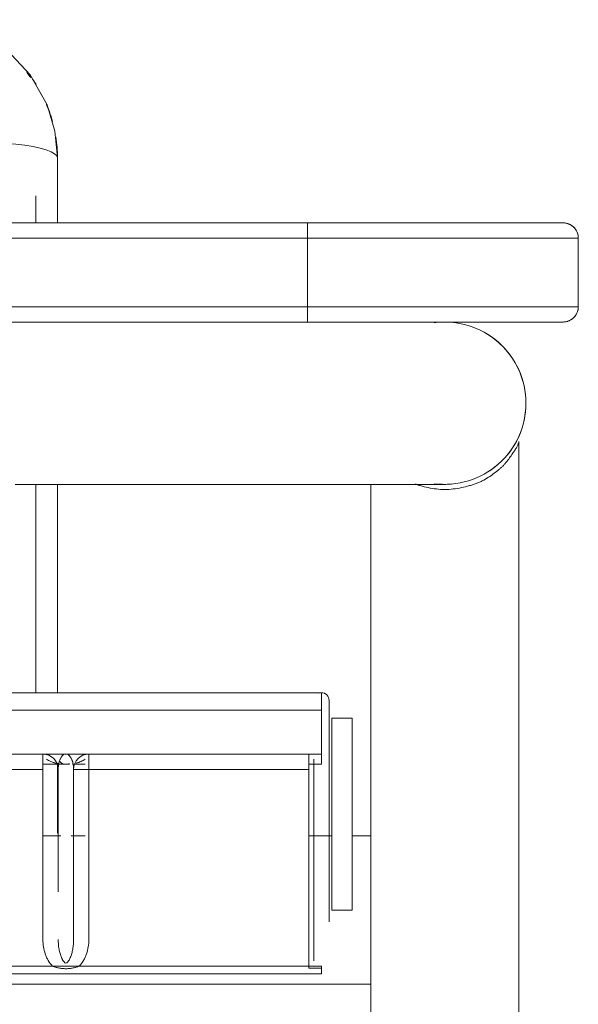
# Model space of a CAD drawing. Header units: metres. Extents: x 3.7 to 90.5, y -1.7 to 14.3.
# Tile 86 of 256: x 37.863 to 37.973, y 3.627 to 3.82. Entities that reach past the tile are written whole.
import ezdxf

# ---------------------------------------------------------------- set-up
doc = ezdxf.new("R2010")
doc.units = ezdxf.units.M
doc.layers.add('I-FURN', color=7, linetype='Continuous', lineweight=18)

# ---------------------------------------------------------------- blocks, each defined once
blk = doc.blocks.new('ConjuntoParaAlunoTamanho6 - CJA06_ConjuntoParaAlunoTamanho6-V7-Corte 1')
at = {"layer": 'I-FURN'}
for p, q in [((37.96131466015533, 3.779999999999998), (37.95509651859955, 3.779999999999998)), ((37.96131466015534, 3.779999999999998), (37.95509651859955, 3.779999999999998)), ((37.95509651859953, 3.779999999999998), (37.96131466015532, 3.779999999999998)), ((37.95509651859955, 3.78), (37.96131466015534, 3.78)), ((37.96974117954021, 3.779999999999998), (37.96593515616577, 3.779999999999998)), ((37.96974117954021, 3.779999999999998), (37.9659351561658, 3.779999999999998)), ((37.96593515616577, 3.779999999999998), (37.96974117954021, 3.779999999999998)), ((37.9659351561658, 3.78), (37.96974117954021, 3.78)), ((37.95509651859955, 3.760599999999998), (37.96131466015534, 3.760599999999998)), ((37.95509651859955, 3.760599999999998), (37.96131466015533, 3.760599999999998)), ((37.96131466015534, 3.7606), (37.95509651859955, 3.7606)), ((37.96131466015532, 3.760599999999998), (37.95509651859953, 3.760599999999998)), ((37.95952126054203, 3.760599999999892), (37.96051583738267, 3.760599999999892)), ((37.9659351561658, 3.760599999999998), (37.96974117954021, 3.760599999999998)), ((37.96593515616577, 3.760599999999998), (37.96974117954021, 3.760599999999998)), ((37.96974117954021, 3.7606), (37.9659351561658, 3.7606)), ((37.96974117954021, 3.760599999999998), (37.96593515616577, 3.760599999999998)), ((37.92248617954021, 3.688099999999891), (37.91798617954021, 3.688099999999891)), ((37.9239861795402, 3.684099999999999), (37.9239861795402, 3.686599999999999)), ((37.92398617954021, 3.686599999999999), (37.92398617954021, 3.683099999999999)), ((37.92398617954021, 3.686599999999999), (37.92398617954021, 3.683099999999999)), ((37.9239861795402, 3.685748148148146), (37.9239861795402, 3.686599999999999)), ((37.92398617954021, 3.677599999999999), (37.92398617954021, 3.685748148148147)), ((37.92398617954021, 3.677599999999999), (37.92398617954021, 3.660989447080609)), ((37.9239861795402, 3.675599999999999), (37.9239861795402, 3.677099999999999)), ((37.92098617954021, 3.660786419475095), (37.92098617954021, 3.674581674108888)), ((37.9239861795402, 3.675600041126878), (37.9239861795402, 3.661148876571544)), ((37.8709861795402, 3.673099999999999), (37.8709861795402, 3.669976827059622)), ((37.8709861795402, 3.670719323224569), (37.8709861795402, 3.673099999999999)), ((37.8709861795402, 3.66997682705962), (37.8709861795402, 3.673099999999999)), ((37.8709861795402, 3.670951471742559), (37.8709861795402, 3.673099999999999)), ((37.91998617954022, 3.674099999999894), (37.92244002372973, 3.674099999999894)), ((37.9209861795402, 3.66105418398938), (37.9209861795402, 3.67408941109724)), ((37.92098617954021, 3.673865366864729), (37.92098617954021, 3.673099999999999)), ((37.92098617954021, 3.673865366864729), (37.92098617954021, 3.673099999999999)), ((37.8709861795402, 3.660607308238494), (37.8709861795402, 3.664334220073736)), ((37.8709861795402, 3.660725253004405), (37.8709861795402, 3.664176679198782)), ((37.8709861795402, 3.663431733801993), (37.8709861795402, 3.660607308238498)), ((37.8709861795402, 3.660607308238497), (37.8709861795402, 3.663431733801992))]:
    blk.add_line(p, q, dxfattribs=at)
at = {"layer": 'I-FURN', "flags": 128}
for points in [[(37.86703316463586, 3.806232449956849), (37.86879060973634, 3.803090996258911), (37.87033900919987, 3.797909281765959), (37.87084117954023, 3.792685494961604)], [(37.95984596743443, 3.779999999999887), (37.95861981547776, 3.779999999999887), (37.95733146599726, 3.779999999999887), (37.95598298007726, 3.779999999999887), (37.95509651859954, 3.779999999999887)], [(37.9556089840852, 3.779999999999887), (37.95697333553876, 3.779999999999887), (37.95827812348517, 3.779999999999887), (37.95952126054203, 3.779999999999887), (37.96051583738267, 3.779999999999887)], [(37.96703037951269, 3.779999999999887), (37.96764197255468, 3.779999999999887), (37.96817693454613, 3.779999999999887), (37.96863440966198, 3.779999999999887), (37.96901366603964, 3.779999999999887), (37.9693140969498, 3.779999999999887), (37.9695352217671, 3.779999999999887), (37.96967668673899, 3.779999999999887), (37.96973826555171, 3.779999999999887), (37.96974117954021, 3.779999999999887)], [(37.96974117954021, 3.779999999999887), (37.96970118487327, 3.779999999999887), (37.96958126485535, 3.779999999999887), (37.96938161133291, 3.779999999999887), (37.96910254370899, 3.779999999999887), (37.96874450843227, 3.779999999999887), (37.96830807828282, 3.779999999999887), (37.96779395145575, 3.779999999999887), (37.96720295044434, 3.779999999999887)], [(37.96974117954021, 3.779999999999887), (37.96986114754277, 3.77999760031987), (37.96998092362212, 3.779990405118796), (37.97010031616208, 3.77997842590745), (37.97021913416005, 3.779961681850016), (37.9703371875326, 3.779940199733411), (37.9704542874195, 3.779914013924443), (37.97057024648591, 3.779883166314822), (37.97068487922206, 3.779847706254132), (37.97079800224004, 3.77980769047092), (37.97090943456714, 3.779763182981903), (37.97101899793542, 3.779714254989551), (37.97112651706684, 3.779660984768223), (37.97123181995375, 3.77960345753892), (37.97133473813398, 3.779541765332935), (37.9714351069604, 3.779476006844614), (37.97153276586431, 3.779406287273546), (37.97162755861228, 3.779332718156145), (37.97171933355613, 3.779255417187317), (37.97180794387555, 3.779174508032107), (37.97189324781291, 3.779090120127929), (37.97197510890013, 3.779002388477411), (37.97205339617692, 3.778911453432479), (37.97212798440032, 3.778817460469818), (37.97219875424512, 3.778720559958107), (37.97226559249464, 3.778620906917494), (37.97232839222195, 3.778518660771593), (37.97238705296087, 3.778413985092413), (37.97244148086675, 3.77830704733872), (37.97249158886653, 3.77819801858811), (37.97253729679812, 3.778087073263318), (37.97257853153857, 3.777974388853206), (37.97261522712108, 3.77786014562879), (37.97264732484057, 3.777744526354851), (37.97267477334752, 3.777627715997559), (37.97269752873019, 3.777509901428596)], [(37.97270286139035, 3.763122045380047), (37.97268137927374, 3.763003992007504), (37.97265519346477, 3.762886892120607), (37.97262434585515, 3.762770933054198), (37.97258888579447, 3.76265630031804), (37.97254887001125, 3.762543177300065), (37.97250436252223, 3.762431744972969), (37.97245543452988, 3.762322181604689), (37.97240216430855, 3.762214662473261), (37.97234463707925, 3.762109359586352), (37.97228294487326, 3.762006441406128), (37.97221718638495, 3.761906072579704), (37.97214746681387, 3.761808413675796), (37.97207389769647, 3.761713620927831), (37.97199659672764, 3.761621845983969), (37.97191568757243, 3.761533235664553), (37.97183129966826, 3.761447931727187), (37.97174356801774, 3.761366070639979), (37.97165263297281, 3.761287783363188), (37.97155864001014, 3.76121319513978), (37.97146173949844, 3.761142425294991), (37.97136208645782, 3.761075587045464), (37.97125984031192, 3.761012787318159), (37.97115516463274, 3.760954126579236), (37.97104822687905, 3.760899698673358), (37.97093919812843, 3.760849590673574), (37.97082825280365, 3.760803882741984), (37.97071556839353, 3.760762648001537), (37.97060132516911, 3.760725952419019), (37.97048570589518, 3.760693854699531), (37.97036889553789, 3.760666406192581), (37.97025108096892, 3.760643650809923), (37.97013245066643, 3.760625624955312), (37.97001319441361, 3.760612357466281), (37.96989350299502, 3.760603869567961), (37.96977356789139, 3.760600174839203), (37.96974117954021, 3.760599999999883)], [(37.95861981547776, 3.760599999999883), (37.95733146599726, 3.760599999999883), (37.95598298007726, 3.760599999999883), (37.95509651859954, 3.760599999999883)], [(37.95560898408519, 3.760599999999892), (37.95697333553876, 3.760599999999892), (37.95827812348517, 3.760599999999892), (37.95937517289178, 3.760599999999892)], [(37.96703037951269, 3.760599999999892), (37.96764197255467, 3.760599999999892), (37.96817693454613, 3.760599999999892), (37.96863440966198, 3.760599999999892), (37.96901366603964, 3.760599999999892), (37.9693140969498, 3.760599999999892), (37.9695352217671, 3.760599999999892), (37.96967668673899, 3.760599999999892), (37.96973826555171, 3.760599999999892), (37.96974117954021, 3.760599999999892)], [(37.96974117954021, 3.760599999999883), (37.96970118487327, 3.760599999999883), (37.96958126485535, 3.760599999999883), (37.96938161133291, 3.760599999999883), (37.96910254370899, 3.760599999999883), (37.96874450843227, 3.760599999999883), (37.96830807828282, 3.760599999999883), (37.96779395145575, 3.760599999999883), (37.96720295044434, 3.760599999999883)], [(37.94150376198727, 3.728849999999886), (37.94241776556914, 3.728849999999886), (37.94348768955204, 3.728849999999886), (37.94440263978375, 3.728849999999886), (37.94516115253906, 3.728849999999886), (37.94576201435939, 3.728849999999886), (37.94620426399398, 3.728849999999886), (37.94648719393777, 3.728849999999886), (37.94661035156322, 3.728849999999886), (37.94661617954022, 3.728849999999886)], [(37.9224861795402, 3.6881), (37.9213611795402, 3.6881), (37.9202361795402, 3.6881), (37.9191111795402, 3.6881), (37.91798617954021, 3.6881)], [(37.9239861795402, 3.677099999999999), (37.9239861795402, 3.678849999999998), (37.9239861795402, 3.680599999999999), (37.9239861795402, 3.682349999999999), (37.9239861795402, 3.684099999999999)], [(37.92398617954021, 3.683099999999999), (37.92398617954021, 3.672976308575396), (37.92398617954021, 3.662852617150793), (37.92398617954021, 3.660604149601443)], [(37.92398617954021, 3.660604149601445), (37.92398617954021, 3.66432098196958), (37.92398617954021, 3.67371049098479), (37.92398617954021, 3.683099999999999)], [(37.92098617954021, 3.673099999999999), (37.92098617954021, 3.66373953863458), (37.92098617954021, 3.660604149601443)], [(37.92098617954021, 3.660604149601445), (37.92098617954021, 3.663620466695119), (37.92098617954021, 3.673099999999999)]]:
    blk.add_lwpolyline(points, dxfattribs=at)
at = {"layer": 'I-FURN'}
for centre, radius, start, end in [((37.96974117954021, 3.776999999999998), 0.002999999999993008, 0, 90), ((37.96974117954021, 3.777), 0.003000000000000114, 0, 90), ((37.96974117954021, 3.7636), 0.003000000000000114, 269.9999999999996, 0), ((37.96974117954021, 3.7636), 0.002999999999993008, 269.9999999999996, 359.9999999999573), ((37.94661617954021, 3.744724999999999), 0.01587500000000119, 0, 97.57604219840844), ((37.94661617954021, 3.744724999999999), 0.01587500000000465, 83.82828639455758, 94.51127135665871), ((37.94661617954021, 3.744724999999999), 0.01587499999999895, 44.99999999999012, 59.51625975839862), ((37.94661617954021, 3.744724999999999), 0.01587499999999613, 262.5285093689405, 0), ((37.94661617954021, 3.744724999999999), 0.01587500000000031, 265.5502755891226, 276.0903276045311), ((37.9224861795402, 3.686599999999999), 0.00150000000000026, 90, 112.4999999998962), ((37.9224861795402, 3.686599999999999), 0.001500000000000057, 0, 91.95822519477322), ((37.9224861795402, 3.686599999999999), 0.001500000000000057, 0, 90), ((37.87698617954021, 3.673099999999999), 0.003000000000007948, 158.0913329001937, 180), ((37.8769861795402, 3.673099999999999), 0.003000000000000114, 158.0913329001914, 180), ((37.87698617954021, 3.673099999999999), 0.003000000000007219, 158.091332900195, 180), ((37.87698617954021, 3.673099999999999), 0.003000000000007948, 158.0913329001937, 180)]:
    blk.add_arc(centre, radius, start, end, dxfattribs=at)
for points in [[(37.86926225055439, 3.801685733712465), (37.86948667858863, 3.80107115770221), (37.86968652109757, 3.800448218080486), (37.86986219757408, 3.79982002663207)], [(37.86987541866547, 3.799812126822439), (37.86969589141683, 3.800464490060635), (37.86949174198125, 3.801110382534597), (37.86926331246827, 3.801747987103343)], [(37.87084117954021, 3.792685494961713), (37.87084117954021, 3.794073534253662), (37.87073204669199, 3.7954615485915), (37.87051675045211, 3.796833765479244)], [(37.87052745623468, 3.796739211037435), (37.87073797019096, 3.795377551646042), (37.87084117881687, 3.794014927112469), (37.87084117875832, 3.792681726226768)], [(37.8709861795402, 3.673099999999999), (37.8709861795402, 3.673587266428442), (37.87104400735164, 3.673969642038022), (37.87110045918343, 3.674245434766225)]]:
    blk.add_open_spline(points, degree=3, dxfattribs=at)
blk.add_open_spline([(37.87111186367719, 3.674380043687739), (37.87110629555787, 3.674356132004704), (37.87106333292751, 3.674163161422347), (37.87100445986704, 3.673765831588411), (37.8709861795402, 3.6733332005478), (37.8709861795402, 3.673099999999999)], degree=3, knots=[0.8660372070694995, 0.8660372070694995, 0.8660372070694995, 0.8660372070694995, 0.875, 0.9375, 1, 1, 1, 1], dxfattribs=at)
blk = doc.blocks.new('ConjuntoParaAlunoTamanho6 - CJA06_ConjuntoParaAlunoTamanho6-V11-Corte 1')
at = {"layer": 'I-FURN'}
for p, q in [((37.87084117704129, 3.792681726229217), (37.87084117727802, 3.78)), ((37.87084117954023, 3.779999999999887), (37.87084117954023, 3.792685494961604)), ((37.87084117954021, 3.780000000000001), (37.87084117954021, 3.792685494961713)), ((37.86659117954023, 3.779999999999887), (37.86659117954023, 3.785300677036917)), ((37.91974117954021, 3.779999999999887), (37.67279117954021, 3.779999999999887)), ((37.9697411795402, 3.779999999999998), (37.9197411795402, 3.779999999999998)), ((37.91974117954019, 3.777), (37.91974117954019, 3.78)), ((37.9197411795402, 3.78), (37.9697411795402, 3.78)), ((37.96131466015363, 3.779999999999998), (37.95509651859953, 3.779999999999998)), ((37.95509651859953, 3.779999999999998), (37.96131466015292, 3.779999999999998)), ((37.9697411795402, 3.779999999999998), (37.96593515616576, 3.779999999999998)), ((37.96593515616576, 3.779999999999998), (37.9697411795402, 3.779999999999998)), ((37.67279117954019, 3.777), (37.9197411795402, 3.777)), ((37.9197411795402, 3.777), (37.9727411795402, 3.777)), ((37.9727411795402, 3.777), (37.9197411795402, 3.777)), ((37.9197411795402, 3.763599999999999), (37.9197411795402, 3.776999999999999)), ((37.97274117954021, 3.763599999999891), (37.97274117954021, 3.776999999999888)), ((37.97274117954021, 3.763599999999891), (37.97274117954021, 3.776999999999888)), ((37.9727411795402, 3.7636), (37.9727411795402, 3.777)), ((37.67279117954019, 3.763599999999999), (37.9197411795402, 3.763599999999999)), ((37.9727411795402, 3.7636), (37.9197411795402, 3.7636)), ((37.91974117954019, 3.7636), (37.91974117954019, 3.7606)), ((37.9197411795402, 3.7636), (37.9727411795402, 3.7636)), ((37.67279117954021, 3.760599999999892), (37.91974117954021, 3.760599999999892)), ((37.9197411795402, 3.760599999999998), (37.9697411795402, 3.760599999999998)), ((37.9697411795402, 3.7606), (37.9197411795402, 3.7606)), ((37.9458970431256, 3.760599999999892), (37.94533890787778, 3.760599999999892)), ((37.95509651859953, 3.760599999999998), (37.96131466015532, 3.760599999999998)), ((37.96131466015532, 3.760599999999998), (37.95509651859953, 3.760599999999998)), ((37.96593515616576, 3.760599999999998), (37.9697411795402, 3.760599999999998)), ((37.9697411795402, 3.760599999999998), (37.96593515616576, 3.760599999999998)), ((37.96111617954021, 3.062632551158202), (37.96111617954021, 3.737262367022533)), ((37.9611161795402, 3.062632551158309), (37.9611161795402, 3.737262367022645)), ((37.86659117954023, 3.688065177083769), (37.86659117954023, 3.728852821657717)), ((37.87084117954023, 3.688068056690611), (37.87084117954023, 3.728853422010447)), ((37.93211617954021, 3.728870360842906), (37.93211617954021, 3.062453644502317)), ((37.93211617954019, 3.728870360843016), (37.93211617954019, 3.062453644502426)), ((37.92248617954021, 3.688099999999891), (37.42248617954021, 3.688099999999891)), ((37.92248617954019, 3.6881), (37.92248617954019, 3.684692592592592)), ((37.9239861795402, 3.684099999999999), (37.9239861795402, 3.686599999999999)), ((37.9239861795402, 3.686599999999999), (37.9239861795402, 3.683099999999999)), ((37.9239861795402, 3.686599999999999), (37.9239861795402, 3.683099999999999)), ((37.92398617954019, 3.685748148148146), (37.92398617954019, 3.686599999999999)), ((37.9239861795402, 3.677599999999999), (37.9239861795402, 3.685748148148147)), ((37.92248617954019, 3.684692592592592), (37.42248617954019, 3.684692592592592)), ((37.9224861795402, 3.684692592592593), (37.9224861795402, 3.6761)), ((37.42248617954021, 3.676099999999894), (37.92248617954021, 3.676099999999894)), ((37.9224861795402, 3.6761), (37.4224861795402, 3.6761)), ((37.8679861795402, 3.6731), (37.8679861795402, 3.6761)), ((37.8769861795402, 3.6761), (37.8769861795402, 3.6731)), ((37.9199861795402, 3.6731), (37.9199861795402, 3.6761)), ((37.9239861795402, 3.677599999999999), (37.9239861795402, 3.643269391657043)), ((37.9239861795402, 3.675599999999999), (37.9239861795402, 3.677099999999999)), ((37.87084117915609, 3.674210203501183), (37.8708411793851, 3.660604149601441)), ((37.87084117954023, 3.660604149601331), (37.87084117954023, 3.674210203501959)), ((37.87084117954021, 3.660604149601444), (37.87084117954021, 3.674210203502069)), ((37.87626426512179, 3.6751), (37.8762492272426, 3.6751)), ((37.9209861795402, 3.635658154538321), (37.9209861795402, 3.675099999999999)), ((37.9209861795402, 3.675099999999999), (37.9209861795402, 3.673099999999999)), ((37.9209861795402, 3.675099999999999), (37.9209861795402, 3.673099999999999)), ((37.9209861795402, 3.6751), (37.9209861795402, 3.674433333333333)), ((37.9209861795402, 3.67408941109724), (37.9209861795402, 3.674433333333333)), ((37.9224861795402, 3.675951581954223), (37.9224861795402, 3.6741)), ((37.9239861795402, 3.675600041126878), (37.9239861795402, 3.661148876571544)), ((37.8269861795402, 3.6731), (37.8679861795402, 3.6731)), ((37.86798617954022, 3.674099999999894), (37.87320989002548, 3.674099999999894)), ((37.8709861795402, 3.673099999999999), (37.8709861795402, 3.669877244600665)), ((37.8709861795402, 3.649177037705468), (37.8709861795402, 3.673099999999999)), ((37.8709861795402, 3.669877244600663), (37.8709861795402, 3.673099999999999)), ((37.8709861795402, 3.67087217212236), (37.8709861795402, 3.673099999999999)), ((37.87377871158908, 3.674099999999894), (37.8762642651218, 3.674099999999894)), ((37.8739861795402, 3.66060414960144), (37.8739861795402, 3.673099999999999)), ((37.8769861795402, 3.673099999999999), (37.8739861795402, 3.673099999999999)), ((37.8739861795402, 3.639816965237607), (37.8739861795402, 3.673099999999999)), ((37.91998617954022, 3.674099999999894), (37.92248617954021, 3.674099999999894)), ((37.9209861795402, 3.66105418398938), (37.9209861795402, 3.67408941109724)), ((37.8709861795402, 3.660604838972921), (37.8709861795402, 3.664334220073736)), ((37.8709861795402, 3.663431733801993), (37.8709861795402, 3.660604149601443)), ((37.8709861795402, 3.660604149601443), (37.8709861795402, 3.663431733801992)), ((37.87147593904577, 3.660099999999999), (37.8679861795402, 3.660099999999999)), ((37.87626426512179, 3.660099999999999), (37.87348746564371, 3.660099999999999)), ((37.9244861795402, 3.660099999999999), (37.9199861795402, 3.660099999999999)), ((37.93211617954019, 3.660099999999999), (37.9284861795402, 3.660099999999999)), ((37.9239861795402, 3.645541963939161), (37.9239861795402, 3.643269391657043)), ((37.86988992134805, 3.634600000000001), (37.82508243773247, 3.634600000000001)), ((37.86988992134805, 3.634600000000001), (37.87508243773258, 3.634600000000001)), ((37.9199861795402, 3.634600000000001), (37.87508243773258, 3.634600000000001)), ((37.9199861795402, 3.634600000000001), (37.9199861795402, 3.6342622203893)), ((37.9199861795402, 3.634600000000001), (37.9224861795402, 3.634600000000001)), ((37.9224861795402, 3.634600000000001), (37.9224861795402, 3.633601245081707)), ((37.9224861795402, 3.6342622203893), (37.9224861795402, 3.633100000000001)), ((37.42248617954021, 3.633099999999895), (37.92248617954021, 3.633099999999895)), ((37.93211617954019, 3.6311), (37.4131161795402, 3.6311)), ((37.93211617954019, 3.6311), (37.93211617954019, 3.630846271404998))]:
    blk.add_line(p, q, dxfattribs=at)
at = {"layer": 'I-FURN', "flags": 128}
for points in [[(37.84889396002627, 3.819726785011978), (37.85527504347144, 3.817506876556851), (37.86092753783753, 3.813836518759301), (37.86552001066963, 3.808937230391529), (37.86879060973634, 3.803090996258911), (37.87033900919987, 3.797909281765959), (37.87084117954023, 3.792685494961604)], [(37.86084143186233, 3.7955362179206), (37.86271190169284, 3.795380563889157), (37.8644598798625, 3.795172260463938), (37.86605063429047, 3.794915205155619), (37.86745344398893, 3.794614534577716), (37.86864064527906, 3.7942761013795), (37.86958888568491, 3.793906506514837), (37.87028010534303, 3.793513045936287), (37.8706998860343, 3.79310335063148), (37.87084117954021, 3.792685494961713)], [(37.4257411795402, 3.779999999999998), (37.54924117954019, 3.779999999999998), (37.6727411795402, 3.779999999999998), (37.79624117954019, 3.779999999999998), (37.9197411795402, 3.779999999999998)], [(37.9197411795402, 3.779999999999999), (37.85800367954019, 3.779999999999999), (37.7962661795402, 3.779999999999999), (37.73452867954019, 3.779999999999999), (37.67279117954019, 3.779999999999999)], [(37.96974117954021, 3.779999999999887), (37.96970118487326, 3.779999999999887), (37.96958126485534, 3.779999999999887), (37.96938161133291, 3.779999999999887), (37.96910254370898, 3.779999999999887), (37.96874450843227, 3.779999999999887), (37.96830807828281, 3.779999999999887), (37.96779395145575, 3.779999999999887), (37.96720295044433, 3.779999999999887), (37.96653602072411, 3.779999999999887), (37.96579422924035, 3.779999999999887), (37.96497876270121, 3.779999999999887), (37.96409092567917, 3.779999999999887), (37.9631321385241, 3.779999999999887), (37.96210393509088, 3.779999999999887), (37.96100796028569, 3.779999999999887), (37.95984596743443, 3.779999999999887), (37.95861981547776, 3.779999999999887), (37.95733146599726, 3.779999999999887), (37.95598298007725, 3.779999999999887), (37.95457651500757, 3.779999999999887), (37.95311432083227, 3.779999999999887), (37.95159873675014, 3.779999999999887), (37.95003218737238, 3.779999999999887), (37.94841717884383, 3.779999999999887), (37.94675629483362, 3.779999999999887), (37.94505219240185, 3.779999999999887), (37.94330759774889, 3.779999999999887), (37.94152530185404, 3.779999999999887), (37.93970815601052, 3.779999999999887), (37.93785906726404, 3.779999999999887), (37.93598099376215, 3.779999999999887), (37.93407694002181, 3.779999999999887), (37.93214995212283, 3.779999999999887), (37.93020311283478, 3.779999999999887), (37.92823953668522, 3.779999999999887), (37.92626236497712, 3.779999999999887), (37.92427476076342, 3.779999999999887), (37.92227990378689, 3.779999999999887), (37.92028098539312, 3.779999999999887), (37.91974117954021, 3.779999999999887)], [(37.9556089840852, 3.779999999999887), (37.95697333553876, 3.779999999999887), (37.95827812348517, 3.779999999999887), (37.95952126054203, 3.779999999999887), (37.96051583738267, 3.779999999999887)], [(37.96703037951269, 3.779999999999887), (37.96764197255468, 3.779999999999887), (37.96817693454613, 3.779999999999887), (37.96863440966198, 3.779999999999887), (37.96901366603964, 3.779999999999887), (37.9693140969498, 3.779999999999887), (37.9695352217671, 3.779999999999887), (37.96967668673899, 3.779999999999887), (37.96973826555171, 3.779999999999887), (37.96974117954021, 3.779999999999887)], [(37.96974117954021, 3.779999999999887), (37.96986114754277, 3.77999760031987), (37.96998092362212, 3.779990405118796), (37.97010031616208, 3.77997842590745), (37.97021913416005, 3.779961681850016), (37.9703371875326, 3.779940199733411), (37.9704542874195, 3.779914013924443), (37.97057024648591, 3.779883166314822), (37.97068487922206, 3.779847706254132), (37.97079800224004, 3.77980769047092), (37.97090943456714, 3.779763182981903), (37.97101899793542, 3.779714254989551), (37.97112651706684, 3.779660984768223), (37.97123181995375, 3.77960345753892), (37.97133473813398, 3.779541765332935), (37.9714351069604, 3.779476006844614), (37.97153276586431, 3.779406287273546), (37.97162755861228, 3.779332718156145), (37.97171933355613, 3.779255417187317), (37.97180794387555, 3.779174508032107), (37.97189324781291, 3.779090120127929), (37.97197510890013, 3.779002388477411), (37.97205339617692, 3.778911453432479), (37.97212798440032, 3.778817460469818), (37.97219875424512, 3.778720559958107), (37.97226559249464, 3.778620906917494), (37.97232839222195, 3.778518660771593), (37.97238705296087, 3.778413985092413), (37.97244148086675, 3.77830704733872), (37.97249158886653, 3.77819801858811), (37.97253729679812, 3.778087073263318), (37.97257853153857, 3.777974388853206), (37.97261522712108, 3.77786014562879), (37.97264732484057, 3.777744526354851), (37.97267477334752, 3.777627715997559), (37.97269752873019, 3.777509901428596)], [(37.91974117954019, 3.777), (37.91974117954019, 3.77365), (37.91974117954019, 3.7703), (37.91974117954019, 3.76695), (37.91974117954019, 3.7636)], [(37.97274117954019, 3.7636), (37.97274117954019, 3.76695), (37.97274117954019, 3.7703), (37.97274117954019, 3.77365), (37.97274117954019, 3.777)], [(37.97270286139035, 3.763122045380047), (37.97268137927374, 3.763003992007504), (37.97265519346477, 3.762886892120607), (37.97262434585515, 3.762770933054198), (37.97258888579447, 3.76265630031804), (37.97254887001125, 3.762543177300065), (37.97250436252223, 3.762431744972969), (37.97245543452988, 3.762322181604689), (37.97240216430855, 3.762214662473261), (37.97234463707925, 3.762109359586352), (37.97228294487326, 3.762006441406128), (37.97221718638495, 3.761906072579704), (37.97214746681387, 3.761808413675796), (37.97207389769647, 3.761713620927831), (37.97199659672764, 3.761621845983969), (37.97191568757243, 3.761533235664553), (37.97183129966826, 3.761447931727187), (37.97174356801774, 3.761366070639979), (37.97165263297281, 3.761287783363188), (37.97155864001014, 3.76121319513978), (37.97146173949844, 3.761142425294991), (37.97136208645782, 3.761075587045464), (37.97125984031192, 3.761012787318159), (37.97115516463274, 3.760954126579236), (37.97104822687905, 3.760899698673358), (37.97093919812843, 3.760849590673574), (37.97082825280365, 3.760803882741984), (37.97071556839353, 3.760762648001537), (37.97060132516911, 3.760725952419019), (37.97048570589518, 3.760693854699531), (37.97036889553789, 3.760666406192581), (37.97025108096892, 3.760643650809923), (37.97013245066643, 3.760625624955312), (37.97001319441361, 3.760612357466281), (37.96989350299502, 3.760603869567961), (37.96977356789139, 3.760600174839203), (37.96974117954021, 3.760599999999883)], [(37.9197411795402, 3.760599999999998), (37.79624117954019, 3.760599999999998), (37.6727411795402, 3.760599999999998), (37.54924117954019, 3.760599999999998), (37.4257411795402, 3.760599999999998)], [(37.67279117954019, 3.7606), (37.73452867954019, 3.7606), (37.7962661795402, 3.7606), (37.85800367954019, 3.7606), (37.9197411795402, 3.7606)], [(37.91974117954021, 3.760599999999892), (37.92174064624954, 3.760599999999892), (37.92373691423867, 3.760599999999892), (37.92572678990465, 3.760599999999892), (37.92770708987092, 3.760599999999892), (37.92967464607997, 3.760599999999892), (37.93162631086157, 3.760599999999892), (37.93355896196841, 3.760599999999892), (37.93546950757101, 3.760599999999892), (37.93735489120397, 3.760599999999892), (37.93921209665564, 3.760599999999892), (37.94103815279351, 3.760599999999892), (37.94283013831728, 3.760599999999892), (37.9445851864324, 3.760599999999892), (37.94630048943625, 3.760599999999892), (37.94797330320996, 3.760599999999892), (37.94960095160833, 3.760599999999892), (37.95118083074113, 3.760599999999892), (37.95271041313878, 3.760599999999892), (37.95418725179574, 3.760599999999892), (37.95560898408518, 3.760599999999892), (37.95697333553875, 3.760599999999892), (37.95827812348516, 3.760599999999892), (37.95952126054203, 3.760599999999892), (37.96070075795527, 3.760599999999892), (37.9618147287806, 3.760599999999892), (37.96286139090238, 3.760599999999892), (37.96383906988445, 3.760599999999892), (37.96474620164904, 3.760599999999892), (37.9655813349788, 3.760599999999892), (37.96634313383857, 3.760599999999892), (37.96703037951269, 3.760599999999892), (37.96764197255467, 3.760599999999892), (37.96817693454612, 3.760599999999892), (37.96863440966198, 3.760599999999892), (37.96901366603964, 3.760599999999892), (37.96931409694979, 3.760599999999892), (37.96953522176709, 3.760599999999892), (37.96967668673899, 3.760599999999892), (37.9697382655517, 3.760599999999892), (37.96974117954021, 3.760599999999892)], [(37.95861981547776, 3.760599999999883), (37.95733146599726, 3.760599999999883), (37.95598298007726, 3.760599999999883), (37.95509651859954, 3.760599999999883)], [(37.96974117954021, 3.760599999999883), (37.96970118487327, 3.760599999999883), (37.96958126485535, 3.760599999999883), (37.96938161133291, 3.760599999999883), (37.96910254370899, 3.760599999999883), (37.96874450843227, 3.760599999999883), (37.96830807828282, 3.760599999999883), (37.96779395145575, 3.760599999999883), (37.96720295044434, 3.760599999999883)], [(37.86254800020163, 3.728849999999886), (37.86648311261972, 3.728849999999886), (37.87038644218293, 3.728849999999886), (37.87425174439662, 3.728849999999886), (37.87807283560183, 3.728849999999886), (37.88184360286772, 3.728849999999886), (37.88555801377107, 3.728849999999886), (37.88921012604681, 3.728849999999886), (37.89279409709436, 3.728849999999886), (37.89630419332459, 3.728849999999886), (37.8997347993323, 3.728849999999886), (37.90308042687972, 3.728849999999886), (37.90633572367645, 3.728849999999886), (37.90949548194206, 3.728849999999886), (37.91255464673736, 3.728849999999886), (37.91550832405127, 3.728849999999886), (37.91835178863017, 3.728849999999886), (37.9210804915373, 3.728849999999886), (37.92369006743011, 3.728849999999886), (37.92617634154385, 3.728849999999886), (37.92853533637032, 3.728849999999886), (37.930763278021, 3.728849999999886), (37.93285660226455, 3.728849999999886), (37.93481196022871, 3.728849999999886), (37.93662622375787, 3.728849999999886), (37.93829649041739, 3.728849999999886), (37.93982008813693, 3.728849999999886), (37.94119457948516, 3.728849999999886), (37.94241776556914, 3.728849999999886), (37.94348768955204, 3.728849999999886), (37.94440263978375, 3.728849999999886), (37.94516115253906, 3.728849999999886), (37.94576201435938, 3.728849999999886), (37.94620426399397, 3.728849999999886), (37.94648719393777, 3.728849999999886), (37.94661035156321, 3.728849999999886), (37.94661617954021, 3.728849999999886)], [(37.87084117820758, 3.728853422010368), (37.87084117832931, 3.721986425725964), (37.8708411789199, 3.688068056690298)], [(37.87084117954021, 3.688068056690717), (37.87084117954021, 3.721989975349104), (37.87084117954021, 3.728853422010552)], [(37.92248617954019, 3.6881), (37.92136117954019, 3.6881), (37.9202361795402, 3.6881), (37.9191111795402, 3.6881), (37.91798617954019, 3.6881)], [(37.9239861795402, 3.677099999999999), (37.9239861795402, 3.678849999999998), (37.9239861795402, 3.680599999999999), (37.9239861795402, 3.682349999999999), (37.9239861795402, 3.684099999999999)], [(37.9239861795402, 3.683099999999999), (37.9239861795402, 3.672976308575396), (37.9239861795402, 3.662852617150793), (37.9239861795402, 3.660604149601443)], [(37.9239861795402, 3.645541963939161), (37.9239861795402, 3.654931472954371), (37.9239861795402, 3.66432098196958), (37.9239861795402, 3.67371049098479), (37.9239861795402, 3.683099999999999)], [(37.9284861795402, 3.683099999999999), (37.9274861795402, 3.683099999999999), (37.9264861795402, 3.683099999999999), (37.9254861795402, 3.683099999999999), (37.9244861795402, 3.683099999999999)], [(37.9244861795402, 3.683099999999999), (37.9244861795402, 3.67371049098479), (37.9244861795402, 3.66432098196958), (37.9244861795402, 3.654931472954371), (37.9244861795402, 3.645541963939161)], [(37.9284861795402, 3.645541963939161), (37.9284861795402, 3.654931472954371), (37.9284861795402, 3.66432098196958), (37.9284861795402, 3.67371049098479), (37.9284861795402, 3.683099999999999)], [(37.8679861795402, 3.639816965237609), (37.8679861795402, 3.648137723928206), (37.8679861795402, 3.656458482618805), (37.8679861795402, 3.664779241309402), (37.8679861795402, 3.6731)], [(37.8725298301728, 3.674100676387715), (37.87246983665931, 3.674100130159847), (37.87244252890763, 3.674100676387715)], [(37.8739861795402, 3.660604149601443), (37.8739861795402, 3.664779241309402), (37.8739861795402, 3.673099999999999)], [(37.9199861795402, 3.6731), (37.9092361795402, 3.6731), (37.8984861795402, 3.6731), (37.8877361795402, 3.6731), (37.8769861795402, 3.6731)], [(37.8769861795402, 3.6731), (37.8769861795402, 3.664779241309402), (37.8769861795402, 3.656458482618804), (37.8769861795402, 3.648137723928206), (37.8769861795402, 3.639816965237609)], [(37.9224861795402, 3.674100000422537), (37.9218611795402, 3.674100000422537), (37.9212361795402, 3.674100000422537), (37.9206111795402, 3.674100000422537), (37.9199861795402, 3.674100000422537)], [(37.9199861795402, 3.635658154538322), (37.9199861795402, 3.645018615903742), (37.9199861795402, 3.654379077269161), (37.9199861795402, 3.663739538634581), (37.9199861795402, 3.6731)], [(37.9209861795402, 3.673099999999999), (37.9209861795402, 3.66373953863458), (37.9209861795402, 3.65437907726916), (37.9209861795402, 3.645018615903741), (37.9209861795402, 3.635658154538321)], [(37.9209861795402, 3.660604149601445), (37.9209861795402, 3.663620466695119), (37.9209861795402, 3.673099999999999)], [(37.93211617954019, 3.631099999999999), (37.93211617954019, 3.638349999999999), (37.93211617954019, 3.6456), (37.93211617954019, 3.652849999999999), (37.93211617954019, 3.660099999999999)], [(37.9244861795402, 3.645541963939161), (37.9254861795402, 3.645541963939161), (37.9264861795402, 3.645541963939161), (37.9274861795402, 3.645541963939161), (37.9284861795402, 3.645541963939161)], [(37.9199861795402, 3.6346), (37.9199861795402, 3.63486453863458), (37.9199861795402, 3.635129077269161), (37.9199861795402, 3.635393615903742), (37.9199861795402, 3.635658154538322)], [(37.9224861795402, 3.6342622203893), (37.92186117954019, 3.6342622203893), (37.9212361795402, 3.6342622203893), (37.9206111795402, 3.6342622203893), (37.9199861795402, 3.6342622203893)]]:
    blk.add_lwpolyline(points, dxfattribs=at)
at = {"layer": 'I-FURN'}
for centre, radius, start, end in [((37.9697411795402, 3.776999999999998), 0.003000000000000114, 0, 90), ((37.96974117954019, 3.777), 0.003000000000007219, 0, 90), ((37.9697411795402, 3.7636), 0.003000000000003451, 269.9999999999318, 359.9999999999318), ((37.9697411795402, 3.7636), 0.003000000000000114, 269.9999999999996, 359.9999999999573), ((37.9466161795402, 3.744724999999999), 0.01587500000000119, 0, 97.57604219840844), ((37.9466161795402, 3.744724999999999), 0.01587499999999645, 83.82828639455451, 94.51127135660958), ((37.9466161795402, 3.744724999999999), 0.01587499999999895, 0, 59.51625975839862), ((37.9466161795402, 3.744724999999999), 0.01587500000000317, 262.5285093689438, 0), ((37.9466161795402, 3.744724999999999), 0.01587500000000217, 303.7500000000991, 0), ((37.9466161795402, 3.744724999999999), 0.01587500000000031, 265.5502755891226, 276.0903276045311), ((37.92248617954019, 3.686599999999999), 0.00150000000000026, 90, 112.4999999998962), ((37.9224861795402, 3.686599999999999), 0.001500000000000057, 0, 91.95822519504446), ((37.92248617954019, 3.686599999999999), 0.001500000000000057, 0, 90), ((37.8679861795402, 3.673099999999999), 0.003000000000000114, 0, 90), ((37.8679861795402, 3.673099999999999), 0.003000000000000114, 0, 90), ((37.8679861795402, 3.673099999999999), 0.003000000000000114, 0, 90), ((37.8679861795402, 3.673099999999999), 0.003000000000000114, 0, 90), ((37.8769861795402, 3.673099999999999), 0.003000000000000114, 90, 180), ((37.8769861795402, 3.673099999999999), 0.003000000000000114, 90, 180), ((37.8769861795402, 3.673099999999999), 0.003000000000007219, 90, 180), ((37.8769861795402, 3.673099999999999), 0.003000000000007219, 90, 180)]:
    blk.add_arc(centre, radius, start, end, dxfattribs=at)
for points in [[(37.86666668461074, 3.807074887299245), (37.86607196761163, 3.808018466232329), (37.86541890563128, 3.808926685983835), (37.86471144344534, 3.809792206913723)], [(37.86483196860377, 3.809396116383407), (37.8651008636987, 3.809070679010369), (37.86536353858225, 3.808736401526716), (37.86561929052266, 3.808394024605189)], [(37.87084117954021, 3.792685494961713), (37.87084117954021, 3.794073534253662), (37.87073204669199, 3.7954615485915), (37.87051675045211, 3.796833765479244)], [(37.87052745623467, 3.796739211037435), (37.87073797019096, 3.795377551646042), (37.87084117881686, 3.794014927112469), (37.87084117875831, 3.792681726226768)], [(37.8709861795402, 3.673099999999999), (37.8709861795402, 3.673587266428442), (37.87110183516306, 3.674352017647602), (37.87121198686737, 3.674690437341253), (37.87123183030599, 3.674744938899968)], [(37.87123183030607, 3.674744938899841), (37.87130885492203, 3.67463226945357), (37.87149085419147, 3.674436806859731), (37.87180237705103, 3.674240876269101), (37.8721399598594, 3.674125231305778), (37.87237198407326, 3.674100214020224), (37.8724861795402, 3.674100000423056)], [(37.8724861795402, 3.674100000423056), (37.87260037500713, 3.674100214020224), (37.87283239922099, 3.674125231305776), (37.87305745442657, 3.674202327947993), (37.87316563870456, 3.674254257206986)]]:
    blk.add_open_spline(points, degree=3, dxfattribs=at)
for points, knots in [([(37.86987541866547, 3.799812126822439), (37.86969589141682, 3.800464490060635), (37.86933241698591, 3.801614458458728), (37.86889197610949, 3.802738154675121), (37.86868454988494, 3.803224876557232)], [0.1951478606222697, 0.1951478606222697, 0.1951478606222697, 0.1951478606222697, 0.25, 0.2928084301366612, 0.2928084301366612, 0.2928084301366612, 0.2928084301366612]), ([(37.86869175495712, 3.803111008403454), (37.8688962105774, 3.802641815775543), (37.86933040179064, 3.801558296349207), (37.86968652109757, 3.800448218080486), (37.86986219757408, 3.79982002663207)], [0.7089053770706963, 0.7089053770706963, 0.7089053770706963, 0.7089053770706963, 0.75, 0.8025506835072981, 0.8025506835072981, 0.8025506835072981, 0.8025506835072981]), ([(37.9611161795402, 3.737262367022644), (37.9611161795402, 3.737171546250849), (37.96108086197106, 3.736958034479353), (37.96091826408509, 3.736542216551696), (37.96068903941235, 3.736115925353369), (37.96047852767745, 3.73577592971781), (37.96034388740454, 3.735569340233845), (37.96023566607, 3.735409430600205), (37.9601204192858, 3.735239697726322), (37.95995767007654, 3.7349957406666), (37.95964872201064, 3.73453168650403), (37.95913772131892, 3.733789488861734), (37.95852974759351, 3.733018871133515), (37.95804989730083, 3.732505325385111), (37.95775966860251, 3.732224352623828), (37.95753367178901, 3.732023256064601), (37.95729985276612, 3.731825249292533), (37.95697852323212, 3.731555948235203), (37.9563904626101, 3.731080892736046), (37.95547676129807, 3.73040633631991), (37.95446439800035, 3.729788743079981), (37.95359494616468, 3.729356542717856), (37.9529143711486, 3.729075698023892), (37.95220099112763, 3.728825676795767), (37.95120567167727, 3.728512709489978), (37.9498946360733, 3.728182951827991), (37.94825539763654, 3.727916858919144), (37.9466161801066, 3.727816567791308), (37.94497695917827, 3.727916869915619), (37.9433377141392, 3.72818297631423), (37.94202667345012, 3.728512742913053), (37.94121614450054, 3.72876760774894), (37.94091200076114, 3.728870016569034), (37.9408501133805, 3.728891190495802)], [0, 0, 0, 0, 0.03125, 0.0625, 0.09375, 0.109375, 0.1171875, 0.125, 0.1328125, 0.140625, 0.15625, 0.1875, 0.21875, 0.234375, 0.2421875, 0.25, 0.2578125, 0.265625, 0.28125, 0.3125, 0.34375, 0.359375, 0.375, 0.390625, 0.40625, 0.4375, 0.46875, 0.5, 0.53125, 0.5625, 0.59375, 0.609375, 0.6133961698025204, 0.6133961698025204, 0.6133961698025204, 0.6133961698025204]), ([(37.8739861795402, 3.673099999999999), (37.8739861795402, 3.673337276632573), (37.87396747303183, 3.673775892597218), (37.87388362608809, 3.674336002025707), (37.87376930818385, 3.674727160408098), (37.87365348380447, 3.675003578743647), (37.87355524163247, 3.675182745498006), (37.87344638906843, 3.675379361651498), (37.87328832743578, 3.675666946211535), (37.8730694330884, 3.675954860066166), (37.87278299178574, 3.676088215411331), (37.87248523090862, 3.676104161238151), (37.8721865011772, 3.676087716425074), (37.87189837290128, 3.675951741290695), (37.87167855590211, 3.675659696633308), (37.87152047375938, 3.675368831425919), (37.87141204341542, 3.675170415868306), (37.8713145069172, 3.67499015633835), (37.87119972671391, 3.674712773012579), (37.87108686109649, 3.674321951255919), (37.87100445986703, 3.673765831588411), (37.8709861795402, 3.6733332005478), (37.8709861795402, 3.673099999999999)], [0, 0, 0, 0, 0.0625, 0.125, 0.1875, 0.21875, 0.25, 0.28125, 0.3125, 0.375, 0.4375, 0.5, 0.5625, 0.625, 0.6875, 0.71875, 0.75, 0.78125, 0.8125, 0.875, 0.9375, 1, 1, 1, 1]), ([(37.8724861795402, 3.674100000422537), (37.87213641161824, 3.674100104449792), (37.87162123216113, 3.674129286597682), (37.87102631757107, 3.674216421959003), (37.87069140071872, 3.674281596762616), (37.87044668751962, 3.674338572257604), (37.87020642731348, 3.674403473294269), (37.8698898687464, 3.674500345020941), (37.86936197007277, 3.674699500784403), (37.86896640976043, 3.674925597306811), (37.8687231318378, 3.675099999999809)], [0, 0, 0, 0, 0.25, 0.375, 0.4375, 0.5, 0.5625, 0.625, 0.75, 1, 1, 1, 1]), ([(37.8762492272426, 3.675099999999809), (37.87600594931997, 3.674925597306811), (37.87561038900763, 3.674699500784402), (37.875082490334, 3.674500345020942), (37.87476593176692, 3.674403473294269), (37.87460575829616, 3.674360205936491), (37.87452492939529, 3.674339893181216)], [0, 0, 0, 0, 0.25, 0.375, 0.4375, 0.5, 0.5, 0.5, 0.5]), ([(37.86988992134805, 3.634600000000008), (37.86956034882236, 3.634950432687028), (37.8691314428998, 3.635512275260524), (37.86869771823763, 3.636357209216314), (37.86834839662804, 3.63724087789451), (37.86806235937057, 3.638396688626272), (37.86798573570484, 3.639338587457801), (37.8679861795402, 3.639816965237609)], [0, 0, 0, 0, 0.25, 0.375, 0.5, 0.75, 1, 1, 1, 1]), ([(37.8709861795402, 3.639816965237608), (37.8709861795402, 3.639502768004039), (37.8710115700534, 3.638875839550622), (37.87110687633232, 3.638100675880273), (37.87122344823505, 3.637502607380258), (37.87136789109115, 3.636927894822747), (37.87151114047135, 3.63654023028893), (37.87162076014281, 3.636301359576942)], [0, 0, 0, 0, 0.25, 0.5, 0.625, 0.75, 1, 1, 1, 1]), ([(37.87335159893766, 3.636301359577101), (37.87346122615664, 3.63654041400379), (37.87360448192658, 3.636928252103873), (37.87374891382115, 3.637502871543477), (37.87386548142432, 3.638100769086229), (37.87396081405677, 3.638875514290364), (37.8739861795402, 3.639502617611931), (37.8739861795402, 3.639816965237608)], [0, 0, 0, 0, 0.25, 0.375, 0.5, 0.75, 1, 1, 1, 1]), ([(37.8769861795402, 3.639816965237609), (37.87698682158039, 3.639338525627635), (37.87691021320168, 3.638397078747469), (37.87665318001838, 3.637355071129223), (37.87640512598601, 3.636689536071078), (37.87622064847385, 3.636248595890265), (37.87584065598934, 3.63550922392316), (37.87541197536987, 3.63494851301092), (37.87508243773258, 3.634600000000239)], [0, 0, 0, 0, 0.25, 0.5, 0.5625, 0.625, 0.75, 1, 1, 1, 1]), ([(37.87162076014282, 3.63630135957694), (37.87167765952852, 3.636158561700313), (37.8717694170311, 3.635962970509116), (37.87190408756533, 3.635739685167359), (37.87201052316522, 3.63559559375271), (37.87212365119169, 3.635459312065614), (37.87224268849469, 3.635335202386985), (37.87240548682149, 3.63521425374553), (37.87256714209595, 3.635214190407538), (37.87272993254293, 3.635334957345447), (37.87284895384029, 3.635458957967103), (37.87296205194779, 3.635595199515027), (37.87306844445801, 3.635739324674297), (37.87320304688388, 3.635962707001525), (37.87329474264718, 3.636158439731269), (37.87335159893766, 3.636301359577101)], [0, 0, 0, 0, 0.125, 0.1875, 0.25, 0.3125, 0.375, 0.4375, 0.5625, 0.625, 0.6875, 0.75, 0.8125, 0.875, 1, 1, 1, 1]), ([(37.87508243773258, 3.634600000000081), (37.8749080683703, 3.634532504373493), (37.87463097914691, 3.634441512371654), (37.8742292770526, 3.634340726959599), (37.8739142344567, 3.634276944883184), (37.87357599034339, 3.634218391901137), (37.87309409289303, 3.634148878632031), (37.87248660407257, 3.634100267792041), (37.8718790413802, 3.634148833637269), (37.87139703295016, 3.634218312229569), (37.87105869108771, 3.6342768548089), (37.87074353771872, 3.634340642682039), (37.87034165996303, 3.634441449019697), (37.87006441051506, 3.634532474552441), (37.86988992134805, 3.634600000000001)], [0, 0, 0, 0, 0.125, 0.1875, 0.25, 0.3125, 0.375, 0.5, 0.625, 0.6875, 0.75, 0.8125, 0.875, 1, 1, 1, 1])]:
    blk.add_open_spline(points, degree=3, knots=knots, dxfattribs=at)
blk = doc.blocks.new('4 GRE - ESCOLA DE CINEMA E AUDIOVISUAL CINE REX R07_rvt-1-Corte 1')
at = {"layer": 'I-FURN', "lineweight": 18}
for name in ['ConjuntoParaAlunoTamanho6 - CJA06_ConjuntoParaAlunoTamanho6-V7-Corte 1', 'ConjuntoParaAlunoTamanho6 - CJA06_ConjuntoParaAlunoTamanho6-V7-Corte 1', 'ConjuntoParaAlunoTamanho6 - CJA06_ConjuntoParaAlunoTamanho6-V11-Corte 1']:
    blk.add_blockref(name, (0, 0), dxfattribs=at)

msp = doc.modelspace()

# ---------------------------------------------------------------- block references
at = {"lineweight": 5}
msp.add_blockref('4 GRE - ESCOLA DE CINEMA E AUDIOVISUAL CINE REX R07_rvt-1-Corte 1', (0, 0), dxfattribs=at)

doc.saveas('drawing.dxf')
